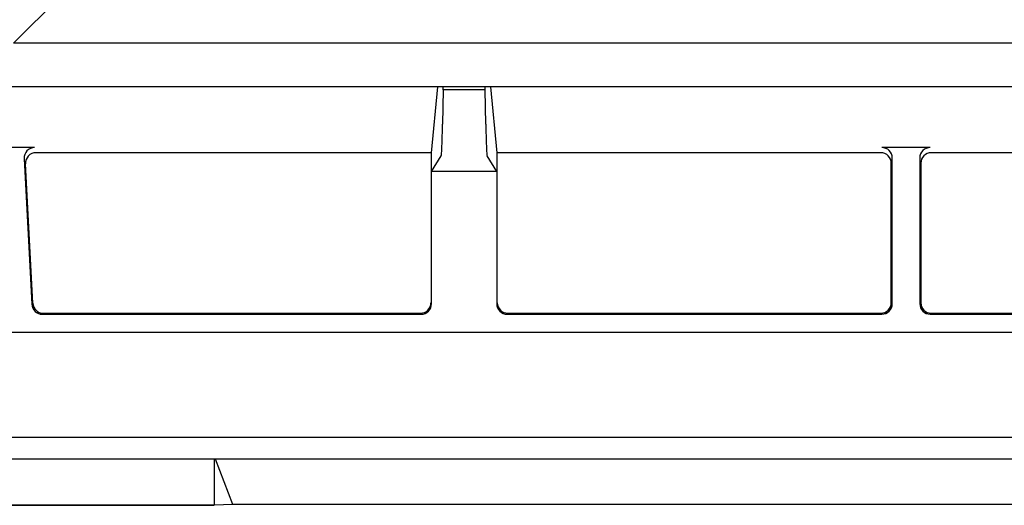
# Model space of a CAD drawing. Header units: inches. Extents: x 0 to 39.3, y 0 to 30.4.
# Tile 23 of 39: x 28.871 to 30.711, y 9.746 to 10.654. Entities that reach past the tile are written whole.
import ezdxf

# ---------------------------------------------------------------- set-up
doc = ezdxf.new("R2010")
doc.units = ezdxf.units.IN
doc.header["$LTSCALE"] = 2.160714
doc.header["$MEASUREMENT"] = 0
doc.layers.get('0').update_dxf_attribs({"linetype": 'CONTINUOUS'})

msp = doc.modelspace()

# ---------------------------------------------------------------- linework, layer by layer
at = {"color": 7, "linetype": 'Continuous'}
for p, q in [((28.86, 10.6104), (29.5156, 11.266)), ((31.4297, 10.6104), (28.86, 10.6104)), ((37.1146, 10.5289), (28.8248, 10.5289)), ((29.6523, 10.5289), (29.6401, 10.4057)), ((29.6626, 10.5234), (29.6626, 10.5289)), ((29.7414, 10.5234), (29.7414, 10.5289)), ((29.7639, 10.4057), (29.7517, 10.5289)), ((29.6626, 10.5234), (29.6615, 10.4593)), ((29.7414, 10.5234), (29.6626, 10.5234)), ((29.7424, 10.4593), (29.7414, 10.5234)), ((28.8994, 10.4154), (28.8255, 10.4154)), ((30.573, 10.4154), (30.4826, 10.4154)), ((29.6401, 10.4057), (28.9018, 10.4057)), ((29.6401, 10.4057), (29.6401, 10.1252)), ((29.6411, 10.3708), (29.6592, 10.3998)), ((29.7629, 10.3708), (29.7448, 10.3998)), ((30.4806, 10.4057), (29.7639, 10.4057)), ((29.7639, 10.1252), (29.7639, 10.4057)), ((30.5021, 10.1233), (30.5021, 10.3956)), ((30.5534, 10.3956), (30.5534, 10.1233)), ((31.2946, 10.4057), (30.5749, 10.4057)), ((28.8799, 10.3945), (28.8941, 10.1222)), ((28.896, 10.1242), (28.8823, 10.3848)), ((30.5002, 10.1252), (30.5002, 10.3858)), ((30.5553, 10.3858), (30.5553, 10.1252)), ((29.7629, 10.3708), (29.6411, 10.3708)), ((29.6411, 10.1233), (29.6411, 10.3708)), ((29.7629, 10.3708), (29.7629, 10.1233)), ((28.9138, 10.1036), (29.6214, 10.1036)), ((28.9156, 10.1055), (29.6204, 10.1055)), ((29.7826, 10.1036), (30.4825, 10.1036)), ((29.7835, 10.1055), (30.4805, 10.1055)), ((30.5731, 10.1036), (31.2964, 10.1036)), ((30.575, 10.1055), (31.2945, 10.1055)), ((28.3634, 10.0701), (37.576, 10.0701)), ((37.576, 9.8732), (28.3634, 9.8732)), ((37.0834, 9.8327), (28.856, 9.8327)), ((29.2347, 9.7463), (28.1666, 9.747)), ((28.1666, 9.7463), (29.2347, 9.7463)), ((29.2697, 9.7479), (29.2347, 9.7463)), ((31.1579, 9.7479), (29.2697, 9.7479))]:
    msp.add_line(p, q, dxfattribs=at)
at = {"color": 6, "linetype": 'Continuous'}
for p, q in [((29.2347, 9.8327), (29.2347, 9.7463)), ((29.2697, 9.7479), (29.2375, 9.8327))]:
    msp.add_line(p, q, dxfattribs=at)
at = {"color": 7, "linetype": 'Continuous'}
for centre, major_axis, ratio, start_param, end_param in [((29.6591, 10.5965), (0, 0.1969), 0.017455, -3.113667, -2.342232), ((29.7449, 10.5965), (0, 0.1969), 0.017455, -3.940953, -3.169518), ((28.8995, 10.3954), (0.0049, -0.0194), 0.983876, 2.899739, 4.516), ((30.4824, 10.3954), (0.0039, 0.0196), 0.984226, -1.372228, 0.192508), ((30.5731, 10.3954), (0.0039, -0.0196), 0.984226, 2.949085, 4.513821), ((28.902, 10.3857), (0.0049, -0.0194), 0.983876, 2.899739, 4.516), ((30.4805, 10.3857), (0.0039, 0.0196), 0.984226, -1.372228, 0.192508), ((30.575, 10.3857), (-0.0039, 0.0196), 0.984226, -0.192508, 1.372228), ((28.9138, 10.1233), (-0.0136, -0.0143), 0.998843, -0.75864, 0.75864), ((28.9156, 10.1252), (0.0136, 0.0143), 0.998843, -3.900233, -2.382952), ((29.6204, 10.1252), (-0.0088, 0.0176), 0.999239, -3.604814, -2.034627), ((29.6214, 10.1233), (0.0088, -0.0176), 0.999239, -0.463221, 1.106966), ((29.7826, 10.1233), (-0.0088, -0.0176), 0.999239, -1.106966, 0.463221), ((29.7836, 10.1252), (0.0088, 0.0176), 0.999239, -4.248559, -2.678371), ((30.4805, 10.1252), (0.0139, -0.0139), 0.998783, -0.784789, 0.784789), ((30.4824, 10.1233), (0.0139, -0.0139), 0.998783, -0.784789, 0.784789), ((30.5731, 10.1233), (-0.0139, -0.0139), 0.998783, -0.784789, 0.784789), ((30.575, 10.1252), (0.0139, 0.0139), 0.998783, -3.926382, -2.356803)]:
    msp.add_ellipse(centre, major_axis=major_axis, ratio=ratio, start_param=start_param, end_param=end_param, dxfattribs=at)

doc.saveas('drawing.dxf')
